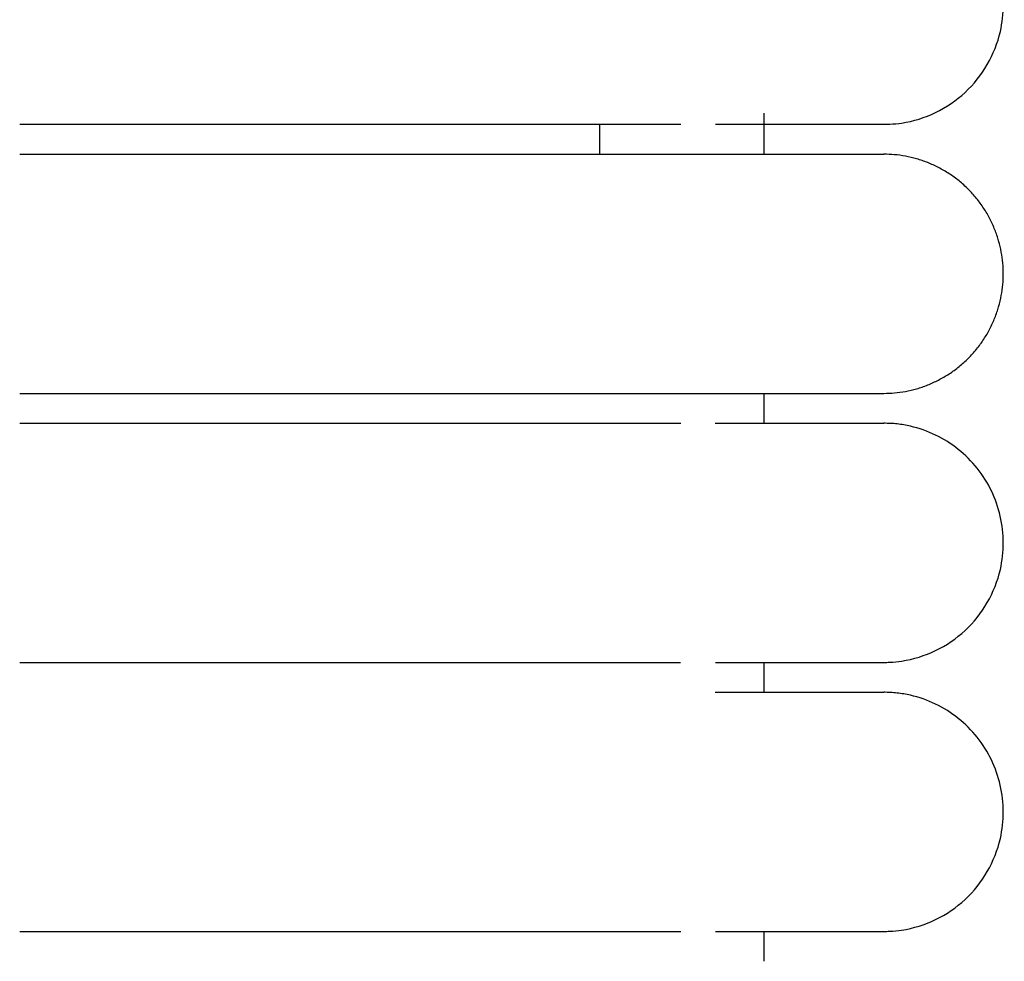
# Model space of a CAD drawing. Header units: millimetres. Extents: x -31695 to -19845, y -5614 to 7253.
# Tile 220 of 256: x -29429 to -29412, y 5247 to 5263. Entities that reach past the tile are written whole.
import ezdxf

# ---------------------------------------------------------------- set-up
doc = ezdxf.new("R2010")
doc.units = ezdxf.units.MM
doc.layers.add('2d', color=7, linetype='Continuous', true_color=0x000000)

msp = doc.modelspace()

# ---------------------------------------------------------------- linework, layer by layer
at = {"layer": '2d', "linetype": 'Continuous', "lineweight": -3}
for points, knots in [([(-29414.064, 5261.495), (-29414.031, 5261.495), (-29413.998, 5261.496), (-29413.898, 5261.501), (-29413.832, 5261.508), (-29413.766, 5261.517), (-29413.569, 5261.547), (-29413.377, 5261.607), (-29413.197, 5261.693), (-29413.017, 5261.78), (-29412.85, 5261.893), (-29412.704, 5262.029), (-29412.412, 5262.3), (-29412.203, 5262.661), (-29412.114, 5263.05), (-29412.048, 5263.342), (-29412.048, 5263.649), (-29412.115, 5263.94), (-29412.182, 5264.232), (-29412.314, 5264.508), (-29412.501, 5264.742), (-29412.687, 5264.976), (-29412.928, 5265.167), (-29413.197, 5265.297), (-29413.332, 5265.362), (-29413.474, 5265.412), (-29413.62, 5265.445), (-29413.693, 5265.462), (-29413.767, 5265.474), (-29413.878, 5265.487), (-29413.915, 5265.49), (-29413.981, 5265.493), (-29414.037, 5265.494), (-29414.065, 5265.495)], [23.445332, 23.445332, 23.445332, 23.445332, 23.445506, 23.445506, 23.445855, 23.445855, 23.445855, 24.046303, 24.046303, 24.046303, 24.647118, 24.647118, 24.647118, 25.861406, 25.861406, 25.861406, 26.766965, 26.766965, 26.766965, 27.671869, 27.671869, 27.671869, 28.577128, 28.577128, 28.577128, 29.026864, 29.026864, 29.026864, 29.266301, 29.266301, 29.386013, 29.386013, 29.475737, 29.475737, 29.475737, 29.475737]), ([(-29428.526, 5261.495), (-29428.326, 5261.495), (-29428.121, 5261.495), (-29427.922, 5261.495), (-29427.72, 5261.495), (-29427.519, 5261.495), (-29427.318, 5261.495), (-29427.117, 5261.495), (-29426.916, 5261.495), (-29426.716, 5261.495), (-29426.516, 5261.495), (-29426.317, 5261.495), (-29426.118, 5261.495), (-29425.919, 5261.495), (-29425.722, 5261.495), (-29425.525, 5261.495), (-29425.329, 5261.495), (-29425.133, 5261.495), (-29424.939, 5261.495), (-29424.745, 5261.495), (-29424.553, 5261.495), (-29424.362, 5261.495), (-29424.171, 5261.495), (-29423.982, 5261.495), (-29423.795, 5261.495), (-29423.608, 5261.495), (-29423.423, 5261.495), (-29423.241, 5261.495), (-29423.059, 5261.495), (-29422.88, 5261.495), (-29422.705, 5261.495), (-29422.53, 5261.495), (-29422.358, 5261.495), (-29422.189, 5261.495), (-29422.021, 5261.495), (-29421.856, 5261.495), (-29421.693, 5261.495), (-29421.531, 5261.495), (-29421.372, 5261.495), (-29421.218, 5261.495), (-29421.063, 5261.495), (-29420.912, 5261.495), (-29420.764, 5261.495), (-29420.617, 5261.495), (-29420.473, 5261.495), (-29420.333, 5261.495), (-29420.263, 5261.495), (-29420.194, 5261.495), (-29420.126, 5261.495), (-29420.058, 5261.495), (-29419.991, 5261.495), (-29419.925, 5261.495), (-29419.923, 5261.495), (-29419.921, 5261.495), (-29419.913, 5261.495), (-29419.909, 5261.495), (-29419.905, 5261.495), (-29419.901, 5261.495), (-29419.894, 5261.495), (-29419.886, 5261.495), (-29419.878, 5261.495), (-29419.87, 5261.495), (-29419.863, 5261.495), (-29419.855, 5261.495), (-29419.851, 5261.495), (-29419.847, 5261.495), (-29419.843, 5261.495), (-29419.841, 5261.495), (-29419.839, 5261.495), (-29419.832, 5261.495), (-29419.801, 5261.495), (-29419.77, 5261.495), (-29419.739, 5261.495), (-29419.709, 5261.495), (-29419.678, 5261.495), (-29419.648, 5261.495), (-29419.618, 5261.495), (-29419.588, 5261.495), (-29419.558, 5261.495), (-29419.542, 5261.495), (-29419.528, 5261.495), (-29419.513, 5261.495), (-29419.498, 5261.495), (-29419.483, 5261.495), (-29419.468, 5261.495), (-29419.438, 5261.495), (-29419.408, 5261.495), (-29419.379, 5261.495), (-29419.35, 5261.495), (-29419.32, 5261.495), (-29419.291, 5261.495), (-29419.262, 5261.495), (-29419.233, 5261.495), (-29419.204, 5261.495), (-29419.146, 5261.495), (-29419.089, 5261.495), (-29419.033, 5261.495), (-29419.026, 5261.495), (-29419.019, 5261.495), (-29419.012, 5261.495), (-29419.005, 5261.495), (-29418.998, 5261.495), (-29418.991, 5261.495), (-29418.977, 5261.495), (-29418.963, 5261.495), (-29418.949, 5261.495), (-29418.921, 5261.495), (-29418.893, 5261.495), (-29418.866, 5261.495), (-29418.811, 5261.495), (-29418.756, 5261.495), (-29418.703, 5261.495), (-29418.649, 5261.495), (-29418.596, 5261.495), (-29418.544, 5261.495), (-29418.518, 5261.495), (-29418.492, 5261.495), (-29418.467, 5261.495), (-29418.441, 5261.495), (-29418.416, 5261.495), (-29418.39, 5261.495), (-29418.365, 5261.495), (-29418.34, 5261.495), (-29418.315, 5261.495), (-29418.303, 5261.495), (-29418.29, 5261.495), (-29418.278, 5261.495), (-29418.266, 5261.495), (-29418.253, 5261.495), (-29418.241, 5261.495), (-29418.229, 5261.495), (-29418.217, 5261.495), (-29418.205, 5261.495), (-29418.199, 5261.495), (-29418.193, 5261.495), (-29418.186, 5261.495), (-29418.18, 5261.495), (-29418.174, 5261.495), (-29418.168, 5261.495), (-29418.162, 5261.495), (-29418.156, 5261.495), (-29418.15, 5261.495), (-29418.144, 5261.495), (-29418.138, 5261.495), (-29418.132, 5261.495), (-29418.121, 5261.495), (-29418.109, 5261.495), (-29418.097, 5261.495), (-29418.05, 5261.495), (-29418.003, 5261.495), (-29417.958, 5261.495), (-29417.912, 5261.495), (-29417.868, 5261.495), (-29417.824, 5261.495), (-29417.819, 5261.495), (-29417.813, 5261.495), (-29417.808, 5261.495), (-29417.802, 5261.495), (-29417.797, 5261.495), (-29417.791, 5261.495), (-29417.786, 5261.495), (-29417.781, 5261.495), (-29417.775, 5261.495), (-29417.77, 5261.495), (-29417.765, 5261.495), (-29417.759, 5261.495), (-29417.738, 5261.495), (-29417.717, 5261.495), (-29417.696, 5261.495), (-29417.685, 5261.495), (-29417.675, 5261.495), (-29417.665, 5261.495), (-29417.654, 5261.495), (-29417.644, 5261.495), (-29417.634, 5261.495), (-29417.629, 5261.495), (-29417.624, 5261.495), (-29417.619, 5261.495), (-29417.616, 5261.495), (-29417.613, 5261.495), (-29417.603, 5261.495), (-29417.593, 5261.495), (-29417.583, 5261.495), (-29417.573, 5261.495), (-29417.568, 5261.495), (-29417.563, 5261.495), (-29417.558, 5261.495), (-29417.553, 5261.495), (-29417.548, 5261.495), (-29417.544, 5261.495), (-29417.541, 5261.495), (-29417.539, 5261.495), (-29417.529, 5261.495), (-29417.524, 5261.495), (-29417.519, 5261.495), (-29417.46, 5261.495)], [0, 0, 0, 0, 0.610353, 0.610353, 0.610353, 1.221915, 1.221915, 1.221915, 1.834593, 1.834593, 1.834593, 2.44828, 2.44828, 2.44828, 3.06287, 3.06287, 3.06287, 3.678273, 3.678273, 3.678273, 4.294422, 4.294422, 4.294422, 4.911293, 4.911293, 4.911293, 5.52727, 5.52727, 5.52727, 6.137546, 6.137546, 6.137546, 6.742441, 6.742441, 6.742441, 7.342012, 7.342012, 7.342012, 7.936191, 7.936191, 7.936191, 8.524857, 8.524857, 8.524857, 9.107796, 9.107796, 9.107796, 9.397023, 9.397023, 9.397023, 9.684721, 9.684721, 9.684721, 9.701621, 9.701621, 9.701621, 9.71853, 9.71853, 9.71853, 9.752371, 9.752371, 9.752371, 9.786243, 9.786243, 9.786243, 9.80319, 9.80319, 9.80319, 9.820144, 9.820144, 9.820144, 9.956047, 9.956047, 9.956047, 10.092421, 10.092421, 10.092421, 10.22926, 10.22926, 10.22926, 10.297851, 10.297851, 10.297851, 10.366556, 10.366556, 10.366556, 10.504305, 10.504305, 10.504305, 10.642499, 10.642499, 10.642499, 10.781133, 10.781133, 10.781133, 11.059703, 11.059703, 11.059703, 11.094644, 11.094644, 11.094644, 11.129612, 11.129612, 11.129612, 11.199627, 11.199627, 11.199627, 11.33997, 11.33997, 11.33997, 11.621901, 11.621901, 11.621901, 11.905463, 11.905463, 11.905463, 12.047847, 12.047847, 12.047847, 12.190629, 12.190629, 12.190629, 12.333807, 12.333807, 12.333807, 12.405544, 12.405544, 12.405544, 12.47738, 12.47738, 12.47738, 12.549313, 12.549313, 12.549313, 12.585317, 12.585317, 12.585317, 12.621345, 12.621345, 12.621345, 12.657397, 12.657397, 12.657397, 12.693474, 12.693474, 12.693474, 12.7657, 12.7657, 12.7657, 13.055578, 13.055578, 13.055578, 13.347015, 13.347015, 13.347015, 13.383554, 13.383554, 13.383554, 13.420118, 13.420118, 13.420118, 13.456706, 13.456706, 13.456706, 13.493319, 13.493319, 13.493319, 13.640013, 13.640013, 13.640013, 13.713509, 13.713509, 13.713509, 13.787102, 13.787102, 13.787102, 13.823936, 13.823936, 13.823936, 13.860795, 13.860795, 13.860795, 13.934586, 13.934586, 13.934586, 13.97152, 13.97152, 13.97152, 14.008478, 14.008478, 14.008478, 14.045461, 14.045461, 14.045461, 14.082469, 14.082469, 14.082469, 14.082469]), ([(-29416.882, 5261.495), (-29416.2, 5261.495), (-29415.638, 5261.495), (-29415.203, 5261.495), (-29414.832, 5261.495), (-29414.554, 5261.495), (-29414.365, 5261.495), (-29414.177, 5261.495), (-29414.078, 5261.495), (-29414.065, 5261.495)], [0.006557, 0.006557, 0.006557, 0.006557, 8.585077, 8.585077, 8.585077, 15.830689, 15.830689, 15.830689, 22.971112, 22.971112, 22.971112, 22.971112]), ([(-29428.526, 5256.495), (-29428.324, 5256.495), (-29427.921, 5256.495), (-29427.318, 5256.495), (-29426.716, 5256.495), (-29426.117, 5256.495), (-29425.524, 5256.495), (-29424.938, 5256.495), (-29424.36, 5256.495), (-29423.982, 5256.495), (-29423.607, 5256.495), (-29423.238, 5256.495), (-29422.702, 5256.495), (-29422.186, 5256.495), (-29421.689, 5256.495), (-29421.214, 5256.495), (-29420.836, 5256.495), (-29420.545, 5256.495), (-29420.261, 5256.495), (-29420.057, 5256.495), (-29419.923, 5256.495), (-29419.919, 5256.495), (-29419.911, 5256.495), (-29419.898, 5256.495), (-29419.882, 5256.495), (-29419.867, 5256.495), (-29419.855, 5256.495), (-29419.843, 5256.495), (-29419.805, 5256.495), (-29419.739, 5256.495), (-29419.648, 5256.495), (-29419.573, 5256.495), (-29419.52, 5256.495), (-29419.49, 5256.495), (-29419.446, 5256.495), (-29419.349, 5256.495), (-29419.204, 5256.495), (-29419.082, 5256.495), (-29419.012, 5256.495), (-29418.984, 5256.495), (-29418.935, 5256.495), (-29418.838, 5256.495), (-29418.702, 5256.495), (-29418.57, 5256.495), (-29418.467, 5256.495), (-29418.39, 5256.495), (-29418.328, 5256.495), (-29418.278, 5256.495), (-29418.241, 5256.495), (-29418.211, 5256.495), (-29418.187, 5256.495), (-29418.169, 5256.495), (-29418.151, 5256.495), (-29418.127, 5256.495), (-29418.061, 5256.495), (-29417.957, 5256.495), (-29417.862, 5256.495), (-29417.808, 5256.495), (-29417.792, 5256.495), (-29417.775, 5256.495), (-29417.743, 5256.495), (-29417.706, 5256.495), (-29417.665, 5256.495), (-29417.639, 5256.495), (-29417.621, 5256.495), (-29417.611, 5256.495), (-29417.596, 5256.495), (-29417.578, 5256.495), (-29417.558, 5256.495), (-29417.546, 5256.495), (-29417.536, 5256.495), (-29417.527, 5256.495), (-29417.519, 5256.495), (-29417.46, 5256.495)], [1.513194, 1.513194, 1.513194, 1.513194, 1.564841, 1.616487, 1.668134, 1.719781, 1.771427, 1.823074, 1.874721, 1.926368, 1.926368, 1.978214, 2.030061, 2.081908, 2.133755, 2.185601, 2.237448, 2.263372, 2.289295, 2.341142, 2.341142, 2.341904, 2.342667, 2.344192, 2.347242, 2.348767, 2.350292, 2.351817, 2.353342, 2.365542, 2.377742, 2.389943, 2.396043, 2.399093, 2.402143, 2.414343, 2.438744, 2.463144, 2.466194, 2.469244, 2.475345, 2.487545, 2.511945, 2.536346, 2.548546, 2.560746, 2.572947, 2.579047, 2.585147, 2.591247, 2.594297, 2.597347, 2.600397, 2.603447, 2.609547, 2.633948, 2.658348, 2.661398, 2.664449, 2.667499, 2.670549, 2.682749, 2.688849, 2.694949, 2.697999, 2.699524, 2.701049, 2.707149, 2.7102, 2.71325, 2.714775, 2.7163, 2.71935, 2.71935, 2.71935, 2.71935]), ([(-29416.884, 5256.495), (-29416.198, 5256.495), (-29415.637, 5256.495), (-29415.203, 5256.495), (-29414.833, 5256.495), (-29414.554, 5256.495), (-29414.365, 5256.495), (-29414.177, 5256.495), (-29414.079, 5256.495), (-29414.065, 5256.495)], [0, 0, 0, 0, 8.649968, 8.649968, 8.649968, 15.950267, 15.950267, 15.950267, 23.144584, 23.144584, 23.144584, 23.144584]), ([(-29414.064, 5252.495), (-29414.031, 5252.495), (-29413.998, 5252.496), (-29413.898, 5252.501), (-29413.832, 5252.508), (-29413.766, 5252.517), (-29413.569, 5252.547), (-29413.377, 5252.607), (-29413.197, 5252.693), (-29413.017, 5252.78), (-29412.85, 5252.893), (-29412.704, 5253.029), (-29412.412, 5253.3), (-29412.203, 5253.661), (-29412.114, 5254.05), (-29412.048, 5254.342), (-29412.048, 5254.649), (-29412.115, 5254.94), (-29412.182, 5255.232), (-29412.314, 5255.508), (-29412.501, 5255.742), (-29412.687, 5255.976), (-29412.928, 5256.167), (-29413.197, 5256.297), (-29413.332, 5256.362), (-29413.474, 5256.412), (-29413.62, 5256.445), (-29413.693, 5256.462), (-29413.767, 5256.474), (-29413.878, 5256.487), (-29413.915, 5256.49), (-29413.981, 5256.493), (-29414.037, 5256.494), (-29414.065, 5256.495)], [23.445425, 23.445425, 23.445425, 23.445425, 23.445568, 23.445568, 23.445855, 23.445855, 23.445855, 24.046303, 24.046303, 24.046303, 24.647118, 24.647118, 24.647118, 25.861406, 25.861406, 25.861406, 26.766965, 26.766965, 26.766965, 27.671869, 27.671869, 27.671869, 28.577128, 28.577128, 28.577128, 29.026864, 29.026864, 29.026864, 29.266301, 29.266301, 29.386012, 29.386012, 29.475675, 29.475675, 29.475675, 29.475675]), ([(-29428.526, 5252.495), (-29428.324, 5252.495), (-29428.123, 5252.495), (-29427.922, 5252.495), (-29427.72, 5252.495), (-29427.519, 5252.495), (-29427.318, 5252.495), (-29427.117, 5252.495), (-29426.917, 5252.495), (-29426.717, 5252.495), (-29426.517, 5252.495), (-29426.318, 5252.495), (-29426.119, 5252.495), (-29425.921, 5252.495), (-29425.723, 5252.495), (-29425.526, 5252.495), (-29425.33, 5252.495), (-29425.135, 5252.495), (-29424.941, 5252.495), (-29424.747, 5252.495), (-29424.554, 5252.495), (-29424.364, 5252.495), (-29424.173, 5252.495), (-29423.984, 5252.495), (-29423.797, 5252.495), (-29423.609, 5252.495), (-29423.424, 5252.495), (-29423.243, 5252.495), (-29423.061, 5252.495), (-29422.883, 5252.495), (-29422.708, 5252.495), (-29422.532, 5252.495), (-29422.36, 5252.495), (-29422.192, 5252.495), (-29422.024, 5252.495), (-29421.858, 5252.495), (-29421.696, 5252.495), (-29421.534, 5252.495), (-29421.375, 5252.495), (-29421.221, 5252.495), (-29421.066, 5252.495), (-29420.915, 5252.495), (-29420.767, 5252.495), (-29420.693, 5252.495), (-29420.621, 5252.495), (-29420.549, 5252.495), (-29420.477, 5252.495), (-29420.406, 5252.495), (-29420.336, 5252.495), (-29420.197, 5252.495), (-29420.061, 5252.495), (-29419.928, 5252.495), (-29419.926, 5252.495), (-29419.924, 5252.495), (-29419.917, 5252.495), (-29419.913, 5252.495), (-29419.909, 5252.495), (-29419.905, 5252.495), (-29419.897, 5252.495), (-29419.889, 5252.495), (-29419.882, 5252.495), (-29419.878, 5252.495), (-29419.874, 5252.495), (-29419.87, 5252.495), (-29419.866, 5252.495), (-29419.862, 5252.495), (-29419.858, 5252.495), (-29419.855, 5252.495), (-29419.851, 5252.495), (-29419.847, 5252.495), (-29419.843, 5252.495), (-29419.839, 5252.495), (-29419.835, 5252.495), (-29419.804, 5252.495), (-29419.774, 5252.495), (-29419.743, 5252.495), (-29419.713, 5252.495), (-29419.682, 5252.495), (-29419.652, 5252.495), (-29419.621, 5252.495), (-29419.591, 5252.495), (-29419.561, 5252.495), (-29419.546, 5252.495), (-29419.531, 5252.495), (-29419.516, 5252.495), (-29419.509, 5252.495), (-29419.501, 5252.495), (-29419.494, 5252.495), (-29419.486, 5252.495), (-29419.479, 5252.495), (-29419.472, 5252.495), (-29419.442, 5252.495), (-29419.412, 5252.495), (-29419.383, 5252.495), (-29419.324, 5252.495), (-29419.265, 5252.495), (-29419.208, 5252.495), (-29419.15, 5252.495), (-29419.093, 5252.495), (-29419.037, 5252.495), (-29419.03, 5252.495), (-29419.023, 5252.495), (-29419.016, 5252.495), (-29419.009, 5252.495), (-29419.002, 5252.495), (-29418.995, 5252.495), (-29418.981, 5252.495), (-29418.967, 5252.495), (-29418.953, 5252.495), (-29418.925, 5252.495), (-29418.897, 5252.495), (-29418.87, 5252.495), (-29418.815, 5252.495), (-29418.76, 5252.495), (-29418.707, 5252.495), (-29418.653, 5252.495), (-29418.6, 5252.495), (-29418.549, 5252.495), (-29418.522, 5252.495), (-29418.497, 5252.495), (-29418.471, 5252.495), (-29418.445, 5252.495), (-29418.42, 5252.495), (-29418.395, 5252.495), (-29418.369, 5252.495), (-29418.344, 5252.495), (-29418.319, 5252.495), (-29418.307, 5252.495), (-29418.295, 5252.495), (-29418.282, 5252.495), (-29418.27, 5252.495), (-29418.258, 5252.495), (-29418.245, 5252.495), (-29418.233, 5252.495), (-29418.221, 5252.495), (-29418.209, 5252.495), (-29418.203, 5252.495), (-29418.197, 5252.495), (-29418.191, 5252.495), (-29418.185, 5252.495), (-29418.179, 5252.495), (-29418.173, 5252.495), (-29418.167, 5252.495), (-29418.161, 5252.495), (-29418.155, 5252.495), (-29418.149, 5252.495), (-29418.143, 5252.495), (-29418.137, 5252.495), (-29418.125, 5252.495), (-29418.113, 5252.495), (-29418.101, 5252.495), (-29418.054, 5252.495), (-29418.007, 5252.495), (-29417.962, 5252.495), (-29417.917, 5252.495), (-29417.872, 5252.495), (-29417.828, 5252.495), (-29417.823, 5252.495), (-29417.818, 5252.495), (-29417.812, 5252.495), (-29417.807, 5252.495), (-29417.801, 5252.495), (-29417.796, 5252.495), (-29417.79, 5252.495), (-29417.785, 5252.495), (-29417.78, 5252.495), (-29417.774, 5252.495), (-29417.769, 5252.495), (-29417.764, 5252.495), (-29417.742, 5252.495), (-29417.721, 5252.495), (-29417.7, 5252.495), (-29417.69, 5252.495), (-29417.679, 5252.495), (-29417.669, 5252.495), (-29417.659, 5252.495), (-29417.648, 5252.495), (-29417.638, 5252.495), (-29417.633, 5252.495), (-29417.628, 5252.495), (-29417.623, 5252.495), (-29417.62, 5252.495), (-29417.618, 5252.495), (-29417.608, 5252.495), (-29417.598, 5252.495), (-29417.588, 5252.495), (-29417.578, 5252.495), (-29417.573, 5252.495), (-29417.568, 5252.495), (-29417.563, 5252.495), (-29417.558, 5252.495), (-29417.553, 5252.495), (-29417.548, 5252.495), (-29417.546, 5252.495), (-29417.543, 5252.495), (-29417.533, 5252.495), (-29417.528, 5252.495), (-29417.524, 5252.495), (-29417.465, 5252.495)], [0, 0, 0, 0, 0.610099, 0.610099, 0.610099, 1.221403, 1.221403, 1.221403, 1.833835, 1.833835, 1.833835, 2.447267, 2.447267, 2.447267, 3.061601, 3.061601, 3.061601, 3.676754, 3.676754, 3.676754, 4.29264, 4.29264, 4.29264, 4.909246, 4.909246, 4.909246, 5.524957, 5.524957, 5.524957, 6.13497, 6.13497, 6.13497, 6.739617, 6.739617, 6.739617, 7.338934, 7.338934, 7.338934, 7.93286, 7.93286, 7.93286, 8.521286, 8.521286, 8.521286, 8.813349, 8.813349, 8.813349, 9.103954, 9.103954, 9.103954, 9.680661, 9.680661, 9.680661, 9.697554, 9.697554, 9.697554, 9.714457, 9.714457, 9.714457, 9.748286, 9.748286, 9.748286, 9.765212, 9.765212, 9.765212, 9.782145, 9.782145, 9.782145, 9.799085, 9.799085, 9.799085, 9.816033, 9.816033, 9.816033, 9.951884, 9.951884, 9.951884, 10.088205, 10.088205, 10.088205, 10.22499, 10.22499, 10.22499, 10.293556, 10.293556, 10.293556, 10.327882, 10.327882, 10.327882, 10.362236, 10.362236, 10.362236, 10.499931, 10.499931, 10.499931, 10.77665, 10.77665, 10.77665, 11.055109, 11.055109, 11.055109, 11.090037, 11.090037, 11.090037, 11.124993, 11.124993, 11.124993, 11.194981, 11.194981, 11.194981, 11.335271, 11.335271, 11.335271, 11.617089, 11.617089, 11.617089, 11.900538, 11.900538, 11.900538, 12.042867, 12.042867, 12.042867, 12.185595, 12.185595, 12.185595, 12.328718, 12.328718, 12.328718, 12.400429, 12.400429, 12.400429, 12.472237, 12.472237, 12.472237, 12.544144, 12.544144, 12.544144, 12.580134, 12.580134, 12.580134, 12.616148, 12.616148, 12.616148, 12.652188, 12.652188, 12.652188, 12.688251, 12.688251, 12.688251, 12.76045, 12.76045, 12.76045, 13.050212, 13.050212, 13.050212, 13.341532, 13.341532, 13.341532, 13.378057, 13.378057, 13.378057, 13.414608, 13.414608, 13.414608, 13.451182, 13.451182, 13.451182, 13.487781, 13.487781, 13.487781, 13.634419, 13.634419, 13.634419, 13.707886, 13.707886, 13.707886, 13.781452, 13.781452, 13.781452, 13.818273, 13.818273, 13.818273, 13.855118, 13.855118, 13.855118, 13.928881, 13.928881, 13.928881, 13.965801, 13.965801, 13.965801, 14.002745, 14.002745, 14.002745, 14.039714, 14.039714, 14.039714, 14.076709, 14.076709, 14.076709, 14.076709]), ([(-29416.883, 5252.495), (-29416.2, 5252.495), (-29415.638, 5252.495), (-29415.203, 5252.495), (-29414.832, 5252.495), (-29414.554, 5252.495), (-29414.365, 5252.495), (-29414.177, 5252.495), (-29414.078, 5252.495), (-29414.065, 5252.495)], [0, 0, 0, 0, 8.585138, 8.585138, 8.585138, 15.83072, 15.83072, 15.83072, 22.971114, 22.971114, 22.971114, 22.971114]), ([(-29416.884, 5251.995), (-29416.198, 5251.995), (-29415.637, 5251.995), (-29415.203, 5251.995), (-29414.833, 5251.995), (-29414.554, 5251.995), (-29414.365, 5251.995), (-29414.177, 5251.995), (-29414.079, 5251.995), (-29414.065, 5251.995)], [0, 0, 0, 0, 8.649968, 8.649968, 8.649968, 15.950267, 15.950267, 15.950267, 23.144584, 23.144584, 23.144584, 23.144584]), ([(-29414.064, 5247.995), (-29414.031, 5247.995), (-29413.998, 5247.996), (-29413.898, 5248.001), (-29413.832, 5248.008), (-29413.766, 5248.017), (-29413.569, 5248.047), (-29413.377, 5248.107), (-29413.197, 5248.193), (-29413.017, 5248.28), (-29412.85, 5248.393), (-29412.704, 5248.529), (-29412.412, 5248.8), (-29412.203, 5249.161), (-29412.114, 5249.55), (-29412.048, 5249.842), (-29412.048, 5250.149), (-29412.115, 5250.44), (-29412.182, 5250.732), (-29412.314, 5251.008), (-29412.501, 5251.242), (-29412.687, 5251.476), (-29412.928, 5251.667), (-29413.197, 5251.797), (-29413.332, 5251.862), (-29413.474, 5251.912), (-29413.62, 5251.945), (-29413.693, 5251.962), (-29413.767, 5251.974), (-29413.878, 5251.987), (-29413.915, 5251.99), (-29413.981, 5251.993), (-29414.037, 5251.994), (-29414.065, 5251.995)], [23.445586, 23.445586, 23.445586, 23.445586, 23.445676, 23.445676, 23.445855, 23.445855, 23.445855, 24.046303, 24.046303, 24.046303, 24.647118, 24.647118, 24.647118, 25.861406, 25.861406, 25.861406, 26.766965, 26.766965, 26.766965, 27.671869, 27.671869, 27.671869, 28.577128, 28.577128, 28.577128, 29.026864, 29.026864, 29.026864, 29.266301, 29.266301, 29.386012, 29.386012, 29.475737, 29.475737, 29.475737, 29.475737]), ([(-29428.526, 5247.995), (-29428.326, 5247.995), (-29428.121, 5247.995), (-29427.922, 5247.995), (-29427.72, 5247.995), (-29427.519, 5247.995), (-29427.318, 5247.995), (-29427.117, 5247.995), (-29426.916, 5247.995), (-29426.716, 5247.995), (-29426.516, 5247.995), (-29426.317, 5247.995), (-29426.118, 5247.995), (-29425.919, 5247.995), (-29425.722, 5247.995), (-29425.525, 5247.995), (-29425.329, 5247.995), (-29425.133, 5247.995), (-29424.939, 5247.995), (-29424.745, 5247.995), (-29424.553, 5247.995), (-29424.362, 5247.995), (-29424.171, 5247.995), (-29423.982, 5247.995), (-29423.795, 5247.995), (-29423.607, 5247.995), (-29423.422, 5247.995), (-29423.241, 5247.995), (-29423.059, 5247.995), (-29422.88, 5247.995), (-29422.705, 5247.995), (-29422.53, 5247.995), (-29422.358, 5247.995), (-29422.189, 5247.995), (-29422.02, 5247.995), (-29421.855, 5247.995), (-29421.693, 5247.995), (-29421.531, 5247.995), (-29421.372, 5247.995), (-29421.218, 5247.995), (-29421.063, 5247.995), (-29420.911, 5247.995), (-29420.764, 5247.995), (-29420.616, 5247.995), (-29420.473, 5247.995), (-29420.333, 5247.995), (-29420.263, 5247.995), (-29420.194, 5247.995), (-29420.126, 5247.995), (-29420.058, 5247.995), (-29419.991, 5247.995), (-29419.925, 5247.995), (-29419.923, 5247.995), (-29419.921, 5247.995), (-29419.913, 5247.995), (-29419.909, 5247.995), (-29419.905, 5247.995), (-29419.901, 5247.995), (-29419.894, 5247.995), (-29419.886, 5247.995), (-29419.878, 5247.995), (-29419.87, 5247.995), (-29419.863, 5247.995), (-29419.855, 5247.995), (-29419.851, 5247.995), (-29419.847, 5247.995), (-29419.843, 5247.995), (-29419.841, 5247.995), (-29419.839, 5247.995), (-29419.832, 5247.995), (-29419.801, 5247.995), (-29419.77, 5247.995), (-29419.739, 5247.995), (-29419.709, 5247.995), (-29419.678, 5247.995), (-29419.648, 5247.995), (-29419.618, 5247.995), (-29419.588, 5247.995), (-29419.558, 5247.995), (-29419.542, 5247.995), (-29419.528, 5247.995), (-29419.513, 5247.995), (-29419.498, 5247.995), (-29419.483, 5247.995), (-29419.468, 5247.995), (-29419.438, 5247.995), (-29419.408, 5247.995), (-29419.379, 5247.995), (-29419.35, 5247.995), (-29419.32, 5247.995), (-29419.291, 5247.995), (-29419.262, 5247.995), (-29419.233, 5247.995), (-29419.204, 5247.995), (-29419.146, 5247.995), (-29419.089, 5247.995), (-29419.033, 5247.995), (-29419.026, 5247.995), (-29419.019, 5247.995), (-29419.012, 5247.995), (-29419.005, 5247.995), (-29418.998, 5247.995), (-29418.991, 5247.995), (-29418.977, 5247.995), (-29418.963, 5247.995), (-29418.949, 5247.995), (-29418.921, 5247.995), (-29418.893, 5247.995), (-29418.866, 5247.995), (-29418.811, 5247.995), (-29418.757, 5247.995), (-29418.703, 5247.995), (-29418.649, 5247.995), (-29418.596, 5247.995), (-29418.544, 5247.995), (-29418.518, 5247.995), (-29418.492, 5247.995), (-29418.467, 5247.995), (-29418.441, 5247.995), (-29418.416, 5247.995), (-29418.39, 5247.995), (-29418.365, 5247.995), (-29418.34, 5247.995), (-29418.315, 5247.995), (-29418.303, 5247.995), (-29418.29, 5247.995), (-29418.278, 5247.995), (-29418.266, 5247.995), (-29418.253, 5247.995), (-29418.241, 5247.995), (-29418.229, 5247.995), (-29418.217, 5247.995), (-29418.205, 5247.995), (-29418.199, 5247.995), (-29418.193, 5247.995), (-29418.186, 5247.995), (-29418.18, 5247.995), (-29418.174, 5247.995), (-29418.168, 5247.995), (-29418.162, 5247.995), (-29418.156, 5247.995), (-29418.15, 5247.995), (-29418.144, 5247.995), (-29418.138, 5247.995), (-29418.132, 5247.995), (-29418.121, 5247.995), (-29418.109, 5247.995), (-29418.097, 5247.995), (-29418.05, 5247.995), (-29418.003, 5247.995), (-29417.958, 5247.995), (-29417.912, 5247.995), (-29417.868, 5247.995), (-29417.824, 5247.995), (-29417.819, 5247.995), (-29417.813, 5247.995), (-29417.808, 5247.995), (-29417.802, 5247.995), (-29417.797, 5247.995), (-29417.791, 5247.995), (-29417.786, 5247.995), (-29417.781, 5247.995), (-29417.775, 5247.995), (-29417.77, 5247.995), (-29417.765, 5247.995), (-29417.759, 5247.995), (-29417.738, 5247.995), (-29417.717, 5247.995), (-29417.696, 5247.995), (-29417.685, 5247.995), (-29417.675, 5247.995), (-29417.665, 5247.995), (-29417.654, 5247.995), (-29417.644, 5247.995), (-29417.634, 5247.995), (-29417.629, 5247.995), (-29417.624, 5247.995), (-29417.619, 5247.995), (-29417.616, 5247.995), (-29417.613, 5247.995), (-29417.603, 5247.995), (-29417.593, 5247.995), (-29417.583, 5247.995), (-29417.573, 5247.995), (-29417.568, 5247.995), (-29417.563, 5247.995), (-29417.558, 5247.995), (-29417.553, 5247.995), (-29417.548, 5247.995), (-29417.544, 5247.995), (-29417.541, 5247.995), (-29417.539, 5247.995), (-29417.529, 5247.995), (-29417.524, 5247.995), (-29417.519, 5247.995), (-29417.46, 5247.995)], [0, 0, 0, 0, 0.610353, 0.610353, 0.610353, 1.221915, 1.221915, 1.221915, 1.834593, 1.834593, 1.834593, 2.44828, 2.44828, 2.44828, 3.06287, 3.06287, 3.06287, 3.678273, 3.678273, 3.678273, 4.294422, 4.294422, 4.294422, 4.911293, 4.911293, 4.911293, 5.52727, 5.52727, 5.52727, 6.137546, 6.137546, 6.137546, 6.742441, 6.742441, 6.742441, 7.342012, 7.342012, 7.342012, 7.936191, 7.936191, 7.936191, 8.524857, 8.524857, 8.524857, 9.107796, 9.107796, 9.107796, 9.397023, 9.397023, 9.397023, 9.68472, 9.68472, 9.68472, 9.70162, 9.70162, 9.70162, 9.71853, 9.71853, 9.71853, 9.752371, 9.752371, 9.752371, 9.786243, 9.786243, 9.786243, 9.80319, 9.80319, 9.80319, 9.820144, 9.820144, 9.820144, 9.956047, 9.956047, 9.956047, 10.092421, 10.092421, 10.092421, 10.229259, 10.229259, 10.229259, 10.297851, 10.297851, 10.297851, 10.366556, 10.366556, 10.366556, 10.504304, 10.504304, 10.504304, 10.642498, 10.642498, 10.642498, 10.781133, 10.781133, 10.781133, 11.059703, 11.059703, 11.059703, 11.094644, 11.094644, 11.094644, 11.129612, 11.129612, 11.129612, 11.199627, 11.199627, 11.199627, 11.33997, 11.33997, 11.33997, 11.621901, 11.621901, 11.621901, 11.905463, 11.905463, 11.905463, 12.047847, 12.047847, 12.047847, 12.190629, 12.190629, 12.190629, 12.333807, 12.333807, 12.333807, 12.405544, 12.405544, 12.405544, 12.477379, 12.477379, 12.477379, 12.549313, 12.549313, 12.549313, 12.585316, 12.585316, 12.585316, 12.621344, 12.621344, 12.621344, 12.657397, 12.657397, 12.657397, 12.693473, 12.693473, 12.693473, 12.7657, 12.7657, 12.7657, 13.055578, 13.055578, 13.055578, 13.347014, 13.347014, 13.347014, 13.383554, 13.383554, 13.383554, 13.420118, 13.420118, 13.420118, 13.456706, 13.456706, 13.456706, 13.493319, 13.493319, 13.493319, 13.640013, 13.640013, 13.640013, 13.713508, 13.713508, 13.713508, 13.787102, 13.787102, 13.787102, 13.823936, 13.823936, 13.823936, 13.860795, 13.860795, 13.860795, 13.934586, 13.934586, 13.934586, 13.971519, 13.971519, 13.971519, 14.008477, 14.008477, 14.008477, 14.045461, 14.045461, 14.045461, 14.082469, 14.082469, 14.082469, 14.082469]), ([(-29416.883, 5247.995), (-29416.2, 5247.995), (-29415.638, 5247.995), (-29415.203, 5247.995), (-29414.832, 5247.995), (-29414.554, 5247.995), (-29414.365, 5247.995), (-29414.177, 5247.995), (-29414.078, 5247.995), (-29414.065, 5247.995)], [0, 0, 0, 0, 8.585138, 8.585138, 8.585138, 15.830721, 15.830721, 15.830721, 22.971115, 22.971115, 22.971115, 22.971115])]:
    msp.add_open_spline(points, degree=3, knots=knots, dxfattribs=at)
for points in [[(-29416.065, 5260.995), (-29416.065, 5261.339), (-29416.065, 5261.682)], [(-29416.065, 5260.995), (-29416.065, 5261.339), (-29416.065, 5261.682)], [(-29418.824, 5261.495), (-29418.824, 5261.245), (-29418.824, 5260.995)], [(-29416.065, 5256.495), (-29416.065, 5256.745), (-29416.065, 5256.995)], [(-29416.065, 5251.995), (-29416.065, 5252.245), (-29416.065, 5252.495)], [(-29416.065, 5247.495), (-29416.065, 5247.745), (-29416.065, 5247.995)]]:
    msp.add_open_spline(points, degree=2, dxfattribs=at)
for points, weights, knots in [([(-29428.526, 5260.995), (-29423.555, 5260.995), (-29420.04, 5260.995), (-29417.69, 5260.995), (-29416.884, 5260.995)], [1, 0.853553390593, 0.853553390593, 0.853553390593, 0.919067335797], [0, 0, 0, 9.941125, 9.941125, 16.590224, 16.590224, 16.590224]), ([(-29414.065, 5256.995), (-29412.065, 5256.995), (-29412.065, 5258.995), (-29412.065, 5260.995), (-29414.065, 5260.995)], [1, 0.707106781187, 1, 0.707106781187, 1], [0, 0, 0, 1.570796, 1.570796, 3.141593, 3.141593, 3.141593]), ([(-29428.526, 5256.995), (-29423.555, 5256.995), (-29420.04, 5256.995), (-29417.69, 5256.995), (-29416.884, 5256.995)], [1, 0.853553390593, 0.853553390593, 0.853553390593, 0.919067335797], [0, 0, 0, 9.941125, 9.941125, 16.590224, 16.590224, 16.590224])]:
    msp.add_rational_spline(points, weights, degree=2, knots=knots, dxfattribs=at)
for points in [[(-29416.884, 5260.995), (-29414.065, 5260.995), (-29414.065, 5260.995)], [(-29416.884, 5256.995), (-29414.065, 5256.995), (-29414.065, 5256.995)]]:
    msp.add_rational_spline(points, [0.919067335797, 0.951503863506, 1], degree=2, dxfattribs=at)

doc.saveas('drawing.dxf')
